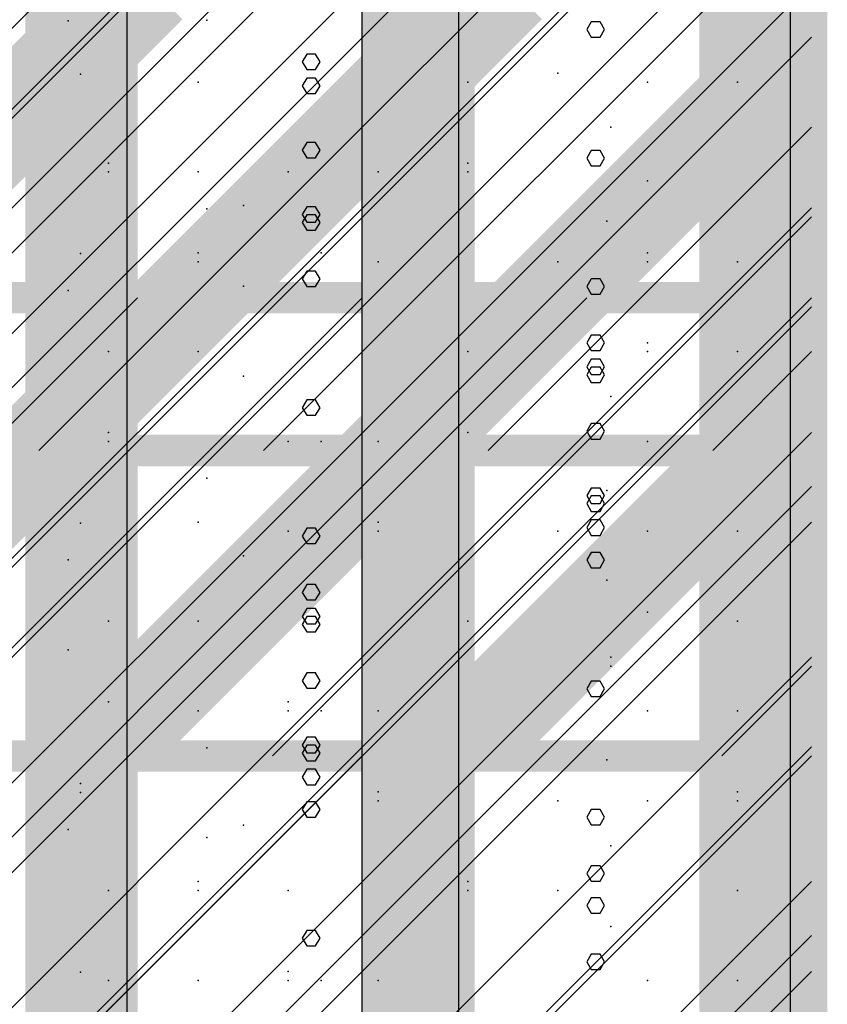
# Model space of a CAD drawing. Extents: x -2 to 113, y -136 to 16.
# Tile 180 of 256: x 51.6 to 54.25, y -76.45 to -73.23. Entities that reach past the tile are written whole.
import ezdxf

# ---------------------------------------------------------------- set-up
doc = ezdxf.new("R2010")
doc.units = 0
doc.header["$MEASUREMENT"] = 0
doc.linetypes.add('SOLID', pattern=[0])
doc.layers.get('0').update_dxf_attribs({"linetype": 'SOLID'})
for name, color, linetype in [('1', 7, 'SOLID'), ('10', 7, 'SOLID'), ('11', 7, 'SOLID'), ('12', 7, 'SOLID'), ('13', 7, 'SOLID'), ('14', 7, 'SOLID'), ('15', 7, 'SOLID'), ('16', 7, 'SOLID'), ('17', 7, 'SOLID'), ('18', 7, 'SOLID'), ('19', 7, 'SOLID'), ('2', 7, 'SOLID'), ('20', 7, 'SOLID'), ('21', 7, 'SOLID'), ('22', 7, 'SOLID'), ('23', 7, 'SOLID'), ('24', 7, 'SOLID'), ('25', 7, 'SOLID'), ('26', 7, 'SOLID'), ('27', 7, 'SOLID'), ('28', 7, 'SOLID'), ('29', 7, 'SOLID'), ('3', 7, 'SOLID'), ('30', 7, 'SOLID'), ('31', 7, 'SOLID'), ('32', 7, 'SOLID'), ('33', 7, 'SOLID'), ('34', 7, 'SOLID'), ('35', 7, 'SOLID'), ('36', 7, 'SOLID'), ('37', 7, 'SOLID'), ('38', 7, 'SOLID'), ('39', 7, 'SOLID'), ('4', 7, 'SOLID'), ('40', 7, 'SOLID'), ('41', 7, 'SOLID'), ('42', 7, 'SOLID'), ('43', 7, 'SOLID'), ('44', 7, 'SOLID'), ('45', 7, 'SOLID'), ('46', 7, 'SOLID'), ('47', 7, 'SOLID'), ('48', 7, 'SOLID'), ('49', 7, 'SOLID'), ('5', 7, 'SOLID'), ('50', 7, 'SOLID'), ('51', 7, 'SOLID'), ('52', 7, 'SOLID'), ('53', 7, 'SOLID'), ('54', 7, 'SOLID'), ('55', 7, 'SOLID'), ('56', 7, 'SOLID'), ('57', 7, 'SOLID'), ('58', 7, 'SOLID'), ('59', 7, 'SOLID'), ('6', 7, 'SOLID'), ('60', 7, 'SOLID'), ('61', 7, 'SOLID'), ('62', 7, 'SOLID'), ('63', 7, 'SOLID'), ('64', 7, 'SOLID'), ('65', 7, 'SOLID'), ('66', 7, 'SOLID'), ('67', 7, 'SOLID'), ('68', 7, 'SOLID'), ('7', 7, 'SOLID'), ('8', 7, 'SOLID'), ('9', 7, 'SOLID')]:
    doc.layers.add(name, color=color, linetype=linetype)

msp = doc.modelspace()

# ---------------------------------------------------------------- linework, layer by layer
at = {"color": 7, "linetype": 'SOLID', "const_width": 0.1029}
for points in [[(54.1942, -13.1385), (54.1942, -125.6385)], [(49.7825, -75.6385), (54.1942, -75.6385)]]:
    msp.add_lwpolyline(points, dxfattribs=at)
at = {"color": 7, "linetype": 'SOLID'}
msp.add_lwpolyline([(52.7237, -77.1385), (52.7237, -75.6385)], dxfattribs=at)
at = {"color": 7}
for p in [(53.537, -75.9326), (52.481, -76.0797), (51.8011, -76.3471), (53.9516, -76.3738)]:
    msp.add_point(p, dxfattribs=at)
for points in [[(51.6207, -75.6385), (51.9884, -75.6385), (51.6207, -40.6385), (51.9884, -40.6385)], [(52.7237, -75.6385), (53.0913, -75.6385), (52.7237, -40.6385), (53.0913, -40.6385)], [(53.8266, -75.6385), (54.1942, -75.6385), (53.8266, -40.6385), (54.1942, -40.6385)]]:
    msp.add_solid(points, dxfattribs=at)
at = {"layer": '1', "color": 7, "linetype": 'SOLID', "const_width": 0.1029}
for points in [[(54.1942, -13.1385), (54.1942, -125.6385)], [(49.7825, -75.6385), (54.1942, -75.6385)]]:
    msp.add_lwpolyline(points, dxfattribs=at)
at = {"layer": '1', "color": 7, "linetype": 'SOLID'}
for points in [[(51.9536, -75.6385), (51.9536, -70.6385)], [(53.0392, -75.6385), (53.0392, -70.6385)], [(54.1248, -75.6385), (54.1248, -70.6385)], [(52.5853, -73.4448), (52.5708, -73.4193), (52.5419, -73.4193), (52.5274, -73.4448), (52.5419, -73.4697), (52.5708, -73.4697), (52.5853, -73.4448)], [(53.5163, -74.3648), (53.5018, -74.3399), (53.4728, -74.3399), (53.4584, -74.3648), (53.4728, -74.3902), (53.5018, -74.3902), (53.5163, -74.3648)], [(52.5853, -75.1817), (52.5708, -75.1562), (52.5419, -75.1562), (52.5274, -75.1817), (52.5419, -75.2066), (52.5708, -75.2066), (52.5853, -75.1817)]]:
    msp.add_lwpolyline(points, dxfattribs=at)
at = {"layer": '10', "color": 7, "linetype": 'SOLID', "const_width": 0.1029}
for points in [[(54.1942, -13.1385), (54.1942, -125.6385)], [(49.7825, -75.6385), (54.1942, -75.6385)]]:
    msp.add_lwpolyline(points, dxfattribs=at)
at = {"layer": '10', "color": 7, "linetype": 'SOLID'}
for points in [[(49.7825, -78.5797), (52.7237, -75.6385)], [(49.7825, -80.0503), (54.1942, -75.6385)]]:
    msp.add_lwpolyline(points, dxfattribs=at)
at = {"layer": '10', "color": 7}
for p in [(53.537, -75.9326), (52.481, -76.0797), (51.8011, -76.3471), (53.9516, -76.3738)]:
    msp.add_point(p, dxfattribs=at)
for points in [[(50.9589, -73.9326), (52.1354, -73.2267), (50.9589, -73.9326), (51.9001, -72.9915)], [(52.1354, -73.9326), (53.3119, -73.2267), (52.1354, -73.9326), (53.0766, -72.9915)], [(53.3119, -73.9326), (54.1942, -73.5209), (53.3119, -73.9326), (54.1942, -73.0503)], [(50.9589, -73.9326), (51.1942, -74.1679), (50.9589, -73.9326), (52.1354, -73.2267)], [(52.1354, -73.9326), (52.3707, -74.1679), (52.1354, -73.9326), (53.3119, -73.2267)], [(53.3119, -73.9326), (53.5472, -74.1679), (53.3119, -73.9326), (54.1942, -73.5209)], [(52.1354, -73.9326), (52.1354, -74.1679), (52.1354, -73.9326), (51.9001, -74.1679)], [(52.1354, -73.9326), (52.1354, -74.1679), (52.1354, -73.9326), (52.3707, -74.1679)], [(53.3119, -73.9326), (53.3119, -74.1679), (53.3119, -73.9326), (53.0766, -74.1679)], [(53.3119, -73.9326), (53.3119, -74.1679), (53.3119, -73.9326), (53.5472, -74.1679)], [(50.9589, -75.1091), (52.1354, -74.4032), (50.9589, -75.1091), (51.9001, -74.1679)], [(52.1354, -74.4032), (52.1354, -74.1679), (52.1354, -74.4032), (51.9001, -74.1679)], [(52.1354, -75.1091), (53.3119, -74.4032), (52.1354, -75.1091), (53.0766, -74.1679)], [(52.1354, -74.1679), (52.3707, -74.1679), (52.1354, -74.1679), (52.1354, -74.4032)], [(53.3119, -74.4032), (53.3119, -74.1679), (53.3119, -74.4032), (53.0766, -74.1679)], [(53.3119, -74.1679), (53.5472, -74.1679), (53.3119, -74.1679), (53.3119, -74.4032)], [(53.3119, -75.1091), (54.1942, -74.6973), (53.3119, -75.1091), (54.1942, -74.2267)], [(50.9589, -75.1091), (51.1942, -75.3444), (50.9589, -75.1091), (52.1354, -74.4032)], [(52.1354, -75.1091), (52.3707, -75.3444), (52.1354, -75.1091), (53.3119, -74.4032)], [(53.3119, -75.1091), (53.5472, -75.3444), (53.3119, -75.1091), (54.1942, -74.6973)], [(52.1354, -75.1091), (52.1354, -75.3444), (52.1354, -75.1091), (51.9001, -75.3444)], [(52.1354, -75.1091), (52.1354, -75.3444), (52.1354, -75.1091), (52.3707, -75.3444)], [(53.3119, -75.1091), (53.3119, -75.3444), (53.3119, -75.1091), (53.0766, -75.3444)], [(53.3119, -75.1091), (53.3119, -75.3444), (53.3119, -75.1091), (53.5472, -75.3444)], [(51.9001, -75.3444), (51.606, -75.6385), (51.9001, -75.3444), (52.0766, -75.6385)], [(51.9001, -75.3444), (52.0766, -75.6385), (51.9001, -75.3444), (52.1354, -75.3444)], [(52.0766, -75.6385), (52.1354, -75.5797), (52.0766, -75.6385), (52.1354, -75.3444)], [(52.1354, -75.3444), (52.3707, -75.3444), (52.1354, -75.3444), (52.1354, -75.5797)], [(53.0766, -75.3444), (52.7825, -75.6385), (53.0766, -75.3444), (53.2531, -75.6385)], [(53.0766, -75.3444), (53.2531, -75.6385), (53.0766, -75.3444), (53.3119, -75.3444)], [(53.2531, -75.6385), (53.3119, -75.5797), (53.2531, -75.6385), (53.3119, -75.3444)], [(53.3119, -75.3444), (53.5472, -75.3444), (53.3119, -75.3444), (53.3119, -75.5797)], [(53.9589, -75.6385), (54.1942, -75.6385), (53.9589, -75.6385), (54.1942, -75.4032)]]:
    msp.add_solid(points, dxfattribs=at)
at = {"layer": '11', "color": 7, "linetype": 'SOLID', "const_width": 0.1029}
msp.add_lwpolyline([(54.1942, -13.1385), (54.1942, -125.6385)], dxfattribs=at)
at = {"layer": '12', "color": 7, "linetype": 'SOLID', "const_width": 0.1029}
for points in [[(54.1942, -13.1385), (54.1942, -125.6385)], [(49.7825, -74.1385), (54.1942, -74.1385)]]:
    msp.add_lwpolyline(points, dxfattribs=at)
at = {"layer": '12', "color": 7, "linetype": 'SOLID'}
for points in [[(51.9536, -125.6385), (51.9536, -74.1385)], [(53.0392, -125.6385), (53.0392, -74.1385)], [(54.1248, -125.6385), (54.1248, -74.1385)], [(53.5163, -74.3909), (53.5018, -74.366), (53.4728, -74.366), (53.4584, -74.3909), (53.4728, -74.4164), (53.5018, -74.4164), (53.5163, -74.3909)], [(52.5853, -75.2079), (52.5708, -75.1824), (52.5419, -75.1824), (52.5274, -75.2079), (52.5419, -75.2328), (52.5708, -75.2328), (52.5853, -75.2079)], [(53.5163, -76.1279), (53.5018, -76.103), (53.4728, -76.103), (53.4584, -76.1279), (53.4728, -76.1533), (53.5018, -76.1533), (53.5163, -76.1279)]]:
    msp.add_lwpolyline(points, dxfattribs=at)
at = {"layer": '12', "color": 7}
for p in [(52.2151, -73.2294), (53.3634, -73.4032), (51.8928, -73.6973), (52.5891, -73.9915), (53.6575, -73.9915)]:
    msp.add_point(p, dxfattribs=at)
at = {"layer": '13', "color": 7, "linetype": 'SOLID', "const_width": 0.1029}
msp.add_lwpolyline([(54.1942, -13.1385), (54.1942, -125.6385)], dxfattribs=at)
at = {"layer": '14', "color": 7, "linetype": 'SOLID', "const_width": 0.1029}
for points in [[(54.1942, -13.1385), (54.1942, -125.6385)], [(49.7825, -74.1385), (54.1942, -74.1385)]]:
    msp.add_lwpolyline(points, dxfattribs=at)
at = {"layer": '14', "color": 7, "linetype": 'SOLID'}
for points in [[(52.7237, -74.1385), (52.7237, -64.1385)], [(51.9536, -125.6385), (51.9536, -74.1385)], [(53.0392, -125.6385), (53.0392, -74.1385)], [(54.1248, -125.6385), (54.1248, -74.1385)], [(53.5163, -74.3909), (53.5018, -74.366), (53.4728, -74.366), (53.4584, -74.3909), (53.4728, -74.4164), (53.5018, -74.4164), (53.5163, -74.3909)], [(52.5853, -75.2079), (52.5708, -75.1824), (52.5419, -75.1824), (52.5274, -75.2079), (52.5419, -75.2328), (52.5708, -75.2328), (52.5853, -75.2079)], [(53.5163, -76.1279), (53.5018, -76.103), (53.4728, -76.103), (53.4584, -76.1279), (53.4728, -76.1533), (53.5018, -76.1533), (53.5163, -76.1279)]]:
    msp.add_lwpolyline(points, dxfattribs=at)
at = {"layer": '14', "color": 7}
for p in [(52.2151, -73.2294), (53.3634, -73.4032), (51.8928, -73.6973), (52.5891, -73.9915), (53.6575, -73.9915)]:
    msp.add_point(p, dxfattribs=at)
at = {"layer": '15', "color": 7, "linetype": 'SOLID', "const_width": 0.1029}
msp.add_lwpolyline([(54.1942, -13.1385), (54.1942, -125.6385)], dxfattribs=at)
at = {"layer": '16', "color": 7, "linetype": 'SOLID', "const_width": 0.1029}
msp.add_lwpolyline([(54.1942, -13.1385), (54.1942, -125.6385)], dxfattribs=at)
at = {"layer": '16', "color": 7, "linetype": 'SOLID'}
for points in [[(51.9536, -125.6385), (51.9536, -68.6385)], [(53.0392, -125.6385), (53.0392, -68.6385)], [(54.1248, -125.6385), (54.1248, -68.6385)], [(53.5163, -74.1017), (53.5018, -74.0768), (53.4728, -74.0768), (53.4584, -74.1017), (53.4728, -74.1272), (53.5018, -74.1272), (53.5163, -74.1017)], [(52.5853, -74.9186), (52.5708, -74.8931), (52.5419, -74.8931), (52.5274, -74.9186), (52.5419, -74.9435), (52.5708, -74.9435), (52.5853, -74.9186)], [(53.5163, -75.8386), (53.5018, -75.8137), (53.4728, -75.8137), (53.4584, -75.8386), (53.4728, -75.8641), (53.5018, -75.8641), (53.5163, -75.8386)]]:
    msp.add_lwpolyline(points, dxfattribs=at)
at = {"layer": '17', "color": 7, "linetype": 'SOLID', "const_width": 0.1029}
msp.add_lwpolyline([(54.1942, -13.1385), (54.1942, -125.6385)], dxfattribs=at)
at = {"layer": '18', "color": 7, "linetype": 'SOLID', "const_width": 0.1029}
msp.add_lwpolyline([(54.1942, -13.1385), (54.1942, -125.6385)], dxfattribs=at)
at = {"layer": '18', "color": 7, "linetype": 'SOLID'}
for points in [[(51.9536, -125.6385), (51.9536, -55.6385)], [(53.0392, -125.6385), (53.0392, -55.6385)], [(54.1248, -125.6385), (54.1248, -55.6385)], [(53.5163, -73.2601), (53.5018, -73.2352), (53.4728, -73.2352), (53.4584, -73.2601), (53.4728, -73.2856), (53.5018, -73.2856), (53.5163, -73.2601)], [(52.5853, -74.077), (52.5708, -74.0515), (52.5419, -74.0515), (52.5274, -74.077), (52.5419, -74.1019), (52.5708, -74.1019), (52.5853, -74.077)], [(53.5163, -74.997), (53.5018, -74.9721), (53.4728, -74.9721), (53.4584, -74.997), (53.4728, -75.0225), (53.5018, -75.0225), (53.5163, -74.997)], [(52.5853, -75.8139), (52.5708, -75.7885), (52.5419, -75.7885), (52.5274, -75.8139), (52.5419, -75.8388), (52.5708, -75.8388), (52.5853, -75.8139)]]:
    msp.add_lwpolyline(points, dxfattribs=at)
at = {"layer": '19', "color": 7, "linetype": 'SOLID', "const_width": 0.1029}
msp.add_lwpolyline([(54.1942, -13.1385), (54.1942, -125.6385)], dxfattribs=at)
at = {"layer": '2', "color": 7, "linetype": 'SOLID', "const_width": 0.1029}
msp.add_lwpolyline([(54.1942, -13.1385), (54.1942, -125.6385)], dxfattribs=at)
at = {"layer": '2', "color": 7, "linetype": 'SOLID'}
for points in [[(51.9536, -125.6385), (51.9536, -64.1385)], [(53.0392, -125.6385), (53.0392, -64.1385)], [(54.1248, -125.6385), (54.1248, -64.1385)], [(52.5853, -73.8924), (52.5708, -73.867), (52.5419, -73.867), (52.5274, -73.8924), (52.5419, -73.9173), (52.5708, -73.9173), (52.5853, -73.8924)], [(53.5163, -74.8124), (53.5018, -74.7875), (53.4728, -74.7875), (53.4584, -74.8124), (53.4728, -74.8379), (53.5018, -74.8379), (53.5163, -74.8124)], [(52.5853, -75.6294), (52.5708, -75.6039), (52.5419, -75.6039), (52.5274, -75.6294), (52.5419, -75.6543), (52.5708, -75.6543), (52.5853, -75.6294)]]:
    msp.add_lwpolyline(points, dxfattribs=at)
at = {"layer": '20', "color": 7, "linetype": 'SOLID', "const_width": 0.1029}
msp.add_lwpolyline([(54.1942, -13.1385), (54.1942, -125.6385)], dxfattribs=at)
at = {"layer": '20', "color": 7, "linetype": 'SOLID'}
msp.add_lwpolyline([(52.7237, -89.1385), (52.7237, -64.1385)], dxfattribs=at)
at = {"layer": '20', "color": 7}
for p in [(52.2151, -73.2294), (53.3634, -73.4032), (51.8928, -73.6973), (52.5891, -73.9915), (53.6575, -73.9915), (53.0692, -74.5797), (52.1869, -74.8738), (53.6575, -75.1679), (51.8928, -75.462), (52.7751, -75.7562), (53.537, -76.1973), (52.481, -76.3444)]:
    msp.add_point(p, dxfattribs=at)
at = {"layer": '21', "color": 7, "linetype": 'SOLID', "const_width": 0.1029}
msp.add_lwpolyline([(54.1942, -13.1385), (54.1942, -125.6385)], dxfattribs=at)
at = {"layer": '22', "color": 7, "linetype": 'SOLID', "const_width": 0.1029}
msp.add_lwpolyline([(54.1942, -13.1385), (54.1942, -125.6385)], dxfattribs=at)
at = {"layer": '22', "color": 7, "linetype": 'SOLID'}
for points in [[(51.9536, -125.6385), (51.9536, -45.6385)], [(53.0392, -125.6385), (53.0392, -45.6385)], [(54.1248, -125.6385), (54.1248, -45.6385)], [(53.5163, -73.6816), (53.5018, -73.6567), (53.4728, -73.6567), (53.4584, -73.6816), (53.4728, -73.7071), (53.5018, -73.7071), (53.5163, -73.6816)], [(52.5853, -74.4985), (52.5708, -74.473), (52.5419, -74.473), (52.5274, -74.4985), (52.5419, -74.5234), (52.5708, -74.5234), (52.5853, -74.4985)], [(53.5163, -75.4185), (53.5018, -75.3936), (53.4728, -75.3936), (53.4584, -75.4185), (53.4728, -75.444), (53.5018, -75.444), (53.5163, -75.4185)], [(52.5853, -76.2354), (52.5708, -76.21), (52.5419, -76.21), (52.5274, -76.2354), (52.5419, -76.2603), (52.5708, -76.2603), (52.5853, -76.2354)]]:
    msp.add_lwpolyline(points, dxfattribs=at)
at = {"layer": '23', "color": 7, "linetype": 'SOLID', "const_width": 0.1029}
msp.add_lwpolyline([(54.1942, -13.1385), (54.1942, -125.6385)], dxfattribs=at)
at = {"layer": '24', "color": 7, "linetype": 'SOLID', "const_width": 0.1029}
msp.add_lwpolyline([(54.1942, -13.1385), (54.1942, -125.6385)], dxfattribs=at)
at = {"layer": '24', "color": 7, "linetype": 'SOLID'}
for points in [[(51.9536, -125.6385), (51.9536, -60.6385)], [(53.0392, -125.6385), (53.0392, -60.6385)], [(54.1248, -125.6385), (54.1248, -60.6385)], [(52.5853, -73.8663), (52.5708, -73.8408), (52.5419, -73.8408), (52.5274, -73.8663), (52.5419, -73.8912), (52.5708, -73.8912), (52.5853, -73.8663)], [(53.5163, -74.7863), (53.5018, -74.7614), (53.4728, -74.7614), (53.4584, -74.7863), (53.4728, -74.8117), (53.5018, -74.8117), (53.5163, -74.7863)], [(52.5853, -75.6032), (52.5708, -75.5777), (52.5419, -75.5777), (52.5274, -75.6032), (52.5419, -75.6281), (52.5708, -75.6281), (52.5853, -75.6032)]]:
    msp.add_lwpolyline(points, dxfattribs=at)
at = {"layer": '25', "color": 7, "linetype": 'SOLID', "const_width": 0.1029}
msp.add_lwpolyline([(54.1942, -13.1385), (54.1942, -125.6385)], dxfattribs=at)
at = {"layer": '26', "color": 7, "linetype": 'SOLID', "const_width": 0.1029}
msp.add_lwpolyline([(54.1942, -13.1385), (54.1942, -125.6385)], dxfattribs=at)
at = {"layer": '26', "color": 7, "linetype": 'SOLID'}
for points in [[(51.9536, -86.6385), (51.9536, -65.6385)], [(53.0392, -86.6385), (53.0392, -65.6385)], [(54.1248, -86.6385), (54.1248, -65.6385)], [(52.5853, -73.6555), (52.5708, -73.6301), (52.5419, -73.6301), (52.5274, -73.6555), (52.5419, -73.6804), (52.5708, -73.6804), (52.5853, -73.6555)], [(53.5163, -74.5755), (53.5018, -74.5506), (53.4728, -74.5506), (53.4584, -74.5755), (53.4728, -74.601), (53.5018, -74.601), (53.5163, -74.5755)], [(52.5853, -75.3924), (52.5708, -75.367), (52.5419, -75.367), (52.5274, -75.3924), (52.5419, -75.4173), (52.5708, -75.4173), (52.5853, -75.3924)], [(53.5163, -76.3124), (53.5018, -76.2875), (53.4728, -76.2875), (53.4584, -76.3124), (53.4728, -76.3379), (53.5018, -76.3379), (53.5163, -76.3124)]]:
    msp.add_lwpolyline(points, dxfattribs=at)
at = {"layer": '27', "color": 7, "linetype": 'SOLID', "const_width": 0.1029}
msp.add_lwpolyline([(54.1942, -13.1385), (54.1942, -125.6385)], dxfattribs=at)
at = {"layer": '27', "color": 7, "linetype": 'SOLID'}
msp.add_lwpolyline([(52.7237, -125.6385), (52.7237, -55.6385)], dxfattribs=at)
at = {"layer": '27', "color": 7}
for p in [(53.537, -73.5797), (52.481, -73.7267), (51.8011, -73.9941), (53.9516, -74.0209), (52.1869, -74.315), (53.0692, -74.315), (53.6575, -74.9032), (52.3354, -74.9834), (52.481, -75.4915), (53.5236, -75.6519), (51.761, -75.8792), (53.9516, -76.0797), (52.7751, -76.3738)]:
    msp.add_point(p, dxfattribs=at)
at = {"layer": '28', "color": 7, "linetype": 'SOLID', "const_width": 0.1029}
msp.add_lwpolyline([(54.1942, -13.1385), (54.1942, -125.6385)], dxfattribs=at)
at = {"layer": '29', "color": 7, "linetype": 'SOLID', "const_width": 0.1029}
msp.add_lwpolyline([(54.1942, -13.1385), (54.1942, -125.6385)], dxfattribs=at)
at = {"layer": '29', "color": 7, "linetype": 'SOLID'}
for points in [[(51.9536, -95.6385), (51.9536, -60.1385)], [(53.0392, -95.6385), (53.0392, -60.1385)], [(54.1248, -95.6385), (54.1248, -60.1385)], [(52.5853, -73.3663), (52.5708, -73.3408), (52.5419, -73.3408), (52.5274, -73.3663), (52.5419, -73.3912), (52.5708, -73.3912), (52.5853, -73.3663)], [(53.5163, -74.2863), (53.5018, -74.2614), (53.4728, -74.2614), (53.4584, -74.2863), (53.4728, -74.3117), (53.5018, -74.3117), (53.5163, -74.2863)], [(52.5853, -75.1032), (52.5708, -75.0777), (52.5419, -75.0777), (52.5274, -75.1032), (52.5419, -75.1281), (52.5708, -75.1281), (52.5853, -75.1032)], [(53.5163, -76.0232), (53.5018, -75.9983), (53.4728, -75.9983), (53.4584, -76.0232), (53.4728, -76.0487), (53.5018, -76.0487), (53.5163, -76.0232)]]:
    msp.add_lwpolyline(points, dxfattribs=at)
at = {"layer": '3', "color": 7, "linetype": 'SOLID', "const_width": 0.1029}
msp.add_lwpolyline([(54.1942, -13.1385), (54.1942, -125.6385)], dxfattribs=at)
at = {"layer": '30', "color": 7, "linetype": 'SOLID', "const_width": 0.1029}
msp.add_lwpolyline([(54.1942, -13.1385), (54.1942, -125.6385)], dxfattribs=at)
at = {"layer": '30', "color": 7, "linetype": 'SOLID'}
for points in [[(51.9536, -85.6385), (51.9536, -55.6385)], [(53.0392, -85.6385), (53.0392, -55.6385)], [(54.1248, -85.6385), (54.1248, -55.6385)], [(49.7825, -76.2267), (54.1942, -71.815)], [(53.5163, -73.2601), (53.5018, -73.2352), (53.4728, -73.2352), (53.4584, -73.2601), (53.4728, -73.2856), (53.5018, -73.2856), (53.5163, -73.2601)], [(49.7825, -77.6973), (54.1942, -73.2856)], [(52.5853, -74.077), (52.5708, -74.0515), (52.5419, -74.0515), (52.5274, -74.077), (52.5419, -74.1019), (52.5708, -74.1019), (52.5853, -74.077)], [(49.7825, -79.1679), (54.1942, -74.7562)], [(53.5163, -74.997), (53.5018, -74.9721), (53.4728, -74.9721), (53.4584, -74.997), (53.4728, -75.0225), (53.5018, -75.0225), (53.5163, -74.997)], [(52.5853, -75.8139), (52.5708, -75.7885), (52.5419, -75.7885), (52.5274, -75.8139), (52.5419, -75.8388), (52.5708, -75.8388), (52.5853, -75.8139)], [(49.7825, -80.6385), (54.1942, -76.2267)]]:
    msp.add_lwpolyline(points, dxfattribs=at)
at = {"layer": '30', "color": 7}
for p in [(53.537, -73.5797), (52.481, -73.7267), (51.8011, -73.9941), (53.9516, -74.0209), (52.1869, -74.315), (53.0692, -74.315), (53.6575, -74.9032), (52.3354, -74.9834), (52.481, -75.4915), (53.5236, -75.6519), (51.761, -75.8792), (53.9516, -76.0797), (52.7751, -76.3738)]:
    msp.add_point(p, dxfattribs=at)
at = {"layer": '31', "color": 7, "linetype": 'SOLID', "const_width": 0.1029}
msp.add_lwpolyline([(54.1942, -13.1385), (54.1942, -125.6385)], dxfattribs=at)
at = {"layer": '31', "color": 7, "linetype": 'SOLID'}
for points in [[(49.7825, -75.6385), (54.1942, -71.2267)], [(49.7825, -77.1091), (54.1942, -72.6973)], [(49.7825, -78.5797), (54.1942, -74.1679)], [(49.7825, -80.0503), (54.1942, -75.6385)]]:
    msp.add_lwpolyline(points, dxfattribs=at)
at = {"layer": '31', "color": 7}
for p in [(51.8011, -73.4059), (53.9516, -73.4326), (52.1869, -73.7267), (53.0692, -73.7267), (53.6575, -74.315), (52.3354, -74.3952), (52.481, -74.9032), (53.5236, -75.0636), (51.761, -75.2909), (53.9516, -75.4915), (52.7751, -75.7856), (52.2151, -75.9059), (53.3634, -76.0797), (51.8928, -76.3738)]:
    msp.add_point(p, dxfattribs=at)
at = {"layer": '32', "color": 7, "linetype": 'SOLID', "const_width": 0.1029}
msp.add_lwpolyline([(54.1942, -13.1385), (54.1942, -125.6385)], dxfattribs=at)
at = {"layer": '32', "color": 7, "linetype": 'SOLID'}
for points in [[(49.7825, -75.6385), (54.1942, -71.2267)], [(49.7825, -77.1091), (54.1942, -72.6973)], [(49.7825, -78.5797), (54.1942, -74.1679)], [(49.7825, -80.0503), (54.1942, -75.6385)]]:
    msp.add_lwpolyline(points, dxfattribs=at)
at = {"layer": '32', "color": 7}
for p in [(51.8011, -73.4059), (53.9516, -73.4326), (52.1869, -73.7267), (53.0692, -73.7267), (53.6575, -74.315), (52.3354, -74.3952), (52.481, -74.9032), (53.5236, -75.0636), (51.761, -75.2909), (53.9516, -75.4915), (52.7751, -75.7856), (52.2151, -75.9059), (53.3634, -76.0797), (51.8928, -76.3738)]:
    msp.add_point(p, dxfattribs=at)
at = {"layer": '33', "color": 7, "linetype": 'SOLID', "const_width": 0.1029}
msp.add_lwpolyline([(54.1942, -13.1385), (54.1942, -125.6385)], dxfattribs=at)
at = {"layer": '33', "color": 7, "linetype": 'SOLID'}
for points in [[(49.7825, -75.6385), (54.1942, -71.2267)], [(49.7825, -77.1091), (54.1942, -72.6973)], [(49.7825, -78.5797), (54.1942, -74.1679)], [(49.7825, -80.0503), (54.1942, -75.6385)]]:
    msp.add_lwpolyline(points, dxfattribs=at)
at = {"layer": '33', "color": 7}
for p in [(51.8011, -73.4059), (53.9516, -73.4326), (52.1869, -73.7267), (53.0692, -73.7267), (53.6575, -74.315), (52.3354, -74.3952), (52.481, -74.9032), (53.5236, -75.0636), (51.761, -75.2909), (53.9516, -75.4915), (52.7751, -75.7856), (52.2151, -75.9059), (53.3634, -76.0797), (51.8928, -76.3738)]:
    msp.add_point(p, dxfattribs=at)
at = {"layer": '34', "color": 7, "linetype": 'SOLID', "const_width": 0.1029}
msp.add_lwpolyline([(54.1942, -13.1385), (54.1942, -125.6385)], dxfattribs=at)
at = {"layer": '34', "color": 7, "linetype": 'SOLID'}
for points in [[(49.7825, -75.6385), (54.1942, -71.2267)], [(49.7825, -77.1091), (54.1942, -72.6973)], [(49.7825, -78.5797), (54.1942, -74.1679)], [(49.7825, -80.0503), (54.1942, -75.6385)]]:
    msp.add_lwpolyline(points, dxfattribs=at)
at = {"layer": '34', "color": 7}
for p in [(51.8011, -73.4059), (53.9516, -73.4326), (52.1869, -73.7267), (53.0692, -73.7267), (53.6575, -74.315), (52.3354, -74.3952), (52.481, -74.9032), (53.5236, -75.0636), (51.761, -75.2909), (53.9516, -75.4915), (52.7751, -75.7856), (52.2151, -75.9059), (53.3634, -76.0797), (51.8928, -76.3738)]:
    msp.add_point(p, dxfattribs=at)
at = {"layer": '35', "color": 7, "linetype": 'SOLID', "const_width": 0.1029}
msp.add_lwpolyline([(54.1942, -13.1385), (54.1942, -125.6385)], dxfattribs=at)
at = {"layer": '35', "color": 7, "linetype": 'SOLID'}
for points in [[(49.7825, -75.6385), (54.1942, -71.2267)], [(49.7825, -77.1091), (54.1942, -72.6973)], [(49.7825, -78.5797), (54.1942, -74.1679)], [(49.7825, -80.0503), (54.1942, -75.6385)]]:
    msp.add_lwpolyline(points, dxfattribs=at)
at = {"layer": '35', "color": 7}
for p in [(51.8011, -73.4059), (53.9516, -73.4326), (52.1869, -73.7267), (53.0692, -73.7267), (53.6575, -74.315), (52.3354, -74.3952), (52.481, -74.9032), (53.5236, -75.0636), (51.761, -75.2909), (53.9516, -75.4915), (52.7751, -75.7856), (52.2151, -75.9059), (53.3634, -76.0797), (51.8928, -76.3738)]:
    msp.add_point(p, dxfattribs=at)
at = {"layer": '36', "color": 7, "linetype": 'SOLID', "const_width": 0.1029}
msp.add_lwpolyline([(54.1942, -13.1385), (54.1942, -125.6385)], dxfattribs=at)
at = {"layer": '36', "color": 7, "linetype": 'SOLID'}
for points in [[(49.7825, -75.6385), (54.1942, -71.2267)], [(49.7825, -77.1091), (54.1942, -72.6973)], [(49.7825, -78.5797), (54.1942, -74.1679)], [(49.7825, -80.0503), (54.1942, -75.6385)]]:
    msp.add_lwpolyline(points, dxfattribs=at)
at = {"layer": '36', "color": 7}
for p in [(51.8011, -73.4059), (53.9516, -73.4326), (52.1869, -73.7267), (53.0692, -73.7267), (53.6575, -74.315), (52.3354, -74.3952), (52.481, -74.9032), (53.5236, -75.0636), (51.761, -75.2909), (53.9516, -75.4915), (52.7751, -75.7856), (52.2151, -75.9059), (53.3634, -76.0797), (51.8928, -76.3738)]:
    msp.add_point(p, dxfattribs=at)
at = {"layer": '37', "color": 7, "linetype": 'SOLID', "const_width": 0.1029}
msp.add_lwpolyline([(54.1942, -13.1385), (54.1942, -125.6385)], dxfattribs=at)
at = {"layer": '37', "color": 7, "linetype": 'SOLID'}
for points in [[(49.7825, -75.6385), (54.1942, -71.2267)], [(49.7825, -77.1091), (54.1942, -72.6973)], [(49.7825, -78.5797), (54.1942, -74.1679)], [(49.7825, -80.0503), (54.1942, -75.6385)]]:
    msp.add_lwpolyline(points, dxfattribs=at)
at = {"layer": '37', "color": 7}
for p in [(51.8011, -73.4059), (53.9516, -73.4326), (52.1869, -73.7267), (53.0692, -73.7267), (53.6575, -74.315), (52.3354, -74.3952), (52.481, -74.9032), (53.5236, -75.0636), (51.761, -75.2909), (53.9516, -75.4915), (52.7751, -75.7856), (52.2151, -75.9059), (53.3634, -76.0797), (51.8928, -76.3738)]:
    msp.add_point(p, dxfattribs=at)
at = {"layer": '38', "color": 7, "linetype": 'SOLID', "const_width": 0.1029}
msp.add_lwpolyline([(54.1942, -13.1385), (54.1942, -125.6385)], dxfattribs=at)
at = {"layer": '39', "color": 7, "linetype": 'SOLID', "const_width": 0.1029}
msp.add_lwpolyline([(54.1942, -13.1385), (54.1942, -125.6385)], dxfattribs=at)
at = {"layer": '39', "color": 7, "linetype": 'SOLID'}
msp.add_lwpolyline([(52.7237, -125.6385), (52.7237, -50.6385)], dxfattribs=at)
at = {"layer": '39', "color": 7}
for p in [(53.6575, -73.4326), (51.8928, -73.7267), (52.7751, -74.0209), (53.537, -74.462), (52.481, -74.6091), (51.8011, -74.8765), (53.9516, -74.9032), (52.1869, -75.1973), (53.0692, -75.1973), (53.6575, -75.7856), (52.3354, -75.8658), (52.481, -76.3738)]:
    msp.add_point(p, dxfattribs=at)
at = {"layer": '4', "color": 7, "linetype": 'SOLID', "const_width": 0.1029}
msp.add_lwpolyline([(54.1942, -13.1385), (54.1942, -125.6385)], dxfattribs=at)
at = {"layer": '4', "color": 7, "linetype": 'SOLID'}
msp.add_lwpolyline([(52.7237, -79.1385), (52.7237, -65.6385)], dxfattribs=at)
at = {"layer": '4', "color": 7}
for p in [(52.481, -73.7267), (53.5236, -73.8872), (51.761, -74.1144), (53.9516, -74.315), (52.7751, -74.6091), (52.2151, -74.7294), (53.3634, -74.9032), (51.8928, -75.1973), (52.5891, -75.4915), (53.6575, -75.4915), (53.0692, -76.0797), (52.1869, -76.3738)]:
    msp.add_point(p, dxfattribs=at)
at = {"layer": '40', "color": 7, "linetype": 'SOLID', "const_width": 0.1029}
msp.add_lwpolyline([(54.1942, -13.1385), (54.1942, -125.6385)], dxfattribs=at)
at = {"layer": '41', "color": 7, "linetype": 'SOLID', "const_width": 0.1029}
msp.add_lwpolyline([(54.1942, -13.1385), (54.1942, -125.6385)], dxfattribs=at)
at = {"layer": '41', "color": 7, "linetype": 'SOLID'}
msp.add_lwpolyline([(52.7237, -125.6385), (52.7237, -45.6385)], dxfattribs=at)
at = {"layer": '41', "color": 7}
for p in [(53.0692, -73.7267), (52.1869, -74.0209), (53.6575, -74.315), (51.8928, -74.6091), (52.7751, -74.9032), (53.537, -75.3444), (52.481, -75.4915), (51.8011, -75.7588), (53.9516, -75.7856), (52.1869, -76.0797), (53.0692, -76.0797)]:
    msp.add_point(p, dxfattribs=at)
at = {"layer": '42', "color": 7, "linetype": 'SOLID', "const_width": 0.1029}
msp.add_lwpolyline([(54.1942, -13.1385), (54.1942, -125.6385)], dxfattribs=at)
at = {"layer": '43', "color": 7, "linetype": 'SOLID', "const_width": 0.1029}
msp.add_lwpolyline([(54.1942, -13.1385), (54.1942, -125.6385)], dxfattribs=at)
at = {"layer": '43', "color": 7, "linetype": 'SOLID'}
for points in [[(51.9536, -125.6385), (51.9536, -60.6385)], [(53.0392, -125.6385), (53.0392, -60.6385)], [(54.1248, -125.6385), (54.1248, -60.6385)], [(52.5853, -73.8663), (52.5708, -73.8408), (52.5419, -73.8408), (52.5274, -73.8663), (52.5419, -73.8912), (52.5708, -73.8912), (52.5853, -73.8663)], [(53.5163, -74.7863), (53.5018, -74.7614), (53.4728, -74.7614), (53.4584, -74.7863), (53.4728, -74.8117), (53.5018, -74.8117), (53.5163, -74.7863)], [(52.5853, -75.6032), (52.5708, -75.5777), (52.5419, -75.5777), (52.5274, -75.6032), (52.5419, -75.6281), (52.5708, -75.6281), (52.5853, -75.6032)]]:
    msp.add_lwpolyline(points, dxfattribs=at)
at = {"layer": '44', "color": 7, "linetype": 'SOLID', "const_width": 0.1029}
msp.add_lwpolyline([(54.1942, -13.1385), (54.1942, -125.6385)], dxfattribs=at)
at = {"layer": '45', "color": 7, "linetype": 'SOLID', "const_width": 0.1029}
for points in [[(54.1942, -13.1385), (54.1942, -125.6385)], [(49.7825, -75.6385), (54.1942, -75.6385)]]:
    msp.add_lwpolyline(points, dxfattribs=at)
at = {"layer": '45', "color": 7, "linetype": 'SOLID'}
for points in [[(51.9536, -75.6385), (51.9536, -65.6385)], [(53.0392, -75.6385), (53.0392, -65.6385)], [(54.1248, -75.6385), (54.1248, -65.6385)], [(52.5853, -73.6555), (52.5708, -73.6301), (52.5419, -73.6301), (52.5274, -73.6555), (52.5419, -73.6804), (52.5708, -73.6804), (52.5853, -73.6555)], [(53.5163, -74.5755), (53.5018, -74.5506), (53.4728, -74.5506), (53.4584, -74.5755), (53.4728, -74.601), (53.5018, -74.601), (53.5163, -74.5755)], [(52.5853, -75.3924), (52.5708, -75.367), (52.5419, -75.367), (52.5274, -75.3924), (52.5419, -75.4173), (52.5708, -75.4173), (52.5853, -75.3924)]]:
    msp.add_lwpolyline(points, dxfattribs=at)
at = {"layer": '46', "color": 7, "linetype": 'SOLID', "const_width": 0.1029}
for points in [[(54.1942, -13.1385), (54.1942, -125.6385)], [(49.7825, -75.6385), (54.1942, -75.6385)]]:
    msp.add_lwpolyline(points, dxfattribs=at)
at = {"layer": '46', "color": 7, "linetype": 'SOLID'}
for points in [[(51.9536, -75.6385), (51.9536, -65.6385)], [(53.0392, -75.6385), (53.0392, -65.6385)], [(54.1248, -75.6385), (54.1248, -65.6385)], [(52.5853, -73.6555), (52.5708, -73.6301), (52.5419, -73.6301), (52.5274, -73.6555), (52.5419, -73.6804), (52.5708, -73.6804), (52.5853, -73.6555)], [(53.5163, -74.5755), (53.5018, -74.5506), (53.4728, -74.5506), (53.4584, -74.5755), (53.4728, -74.601), (53.5018, -74.601), (53.5163, -74.5755)], [(52.5853, -75.3924), (52.5708, -75.367), (52.5419, -75.367), (52.5274, -75.3924), (52.5419, -75.4173), (52.5708, -75.4173), (52.5853, -75.3924)]]:
    msp.add_lwpolyline(points, dxfattribs=at)
at = {"layer": '47', "color": 7, "linetype": 'SOLID', "const_width": 0.1029}
for points in [[(54.1942, -13.1385), (54.1942, -125.6385)], [(49.7825, -75.6385), (54.1942, -75.6385)]]:
    msp.add_lwpolyline(points, dxfattribs=at)
at = {"layer": '47', "color": 7, "linetype": 'SOLID'}
for points in [[(51.9536, -75.6385), (51.9536, -65.6385)], [(53.0392, -75.6385), (53.0392, -65.6385)], [(54.1248, -75.6385), (54.1248, -65.6385)], [(52.5853, -73.6555), (52.5708, -73.6301), (52.5419, -73.6301), (52.5274, -73.6555), (52.5419, -73.6804), (52.5708, -73.6804), (52.5853, -73.6555)], [(53.5163, -74.5755), (53.5018, -74.5506), (53.4728, -74.5506), (53.4584, -74.5755), (53.4728, -74.601), (53.5018, -74.601), (53.5163, -74.5755)], [(52.5853, -75.3924), (52.5708, -75.367), (52.5419, -75.367), (52.5274, -75.3924), (52.5419, -75.4173), (52.5708, -75.4173), (52.5853, -75.3924)]]:
    msp.add_lwpolyline(points, dxfattribs=at)
at = {"layer": '48', "color": 7, "linetype": 'SOLID', "const_width": 0.1029}
for points in [[(54.1942, -13.1385), (54.1942, -125.6385)], [(49.7825, -75.6385), (54.1942, -75.6385)]]:
    msp.add_lwpolyline(points, dxfattribs=at)
at = {"layer": '48', "color": 7, "linetype": 'SOLID'}
for points in [[(51.9536, -75.6385), (51.9536, -70.6385)], [(53.0392, -75.6385), (53.0392, -70.6385)], [(54.1248, -75.6385), (54.1248, -70.6385)], [(52.5853, -73.4448), (52.5708, -73.4193), (52.5419, -73.4193), (52.5274, -73.4448), (52.5419, -73.4697), (52.5708, -73.4697), (52.5853, -73.4448)], [(53.5163, -74.3648), (53.5018, -74.3399), (53.4728, -74.3399), (53.4584, -74.3648), (53.4728, -74.3902), (53.5018, -74.3902), (53.5163, -74.3648)], [(52.5853, -75.1817), (52.5708, -75.1562), (52.5419, -75.1562), (52.5274, -75.1817), (52.5419, -75.2066), (52.5708, -75.2066), (52.5853, -75.1817)]]:
    msp.add_lwpolyline(points, dxfattribs=at)
at = {"layer": '49', "color": 7, "linetype": 'SOLID', "const_width": 0.1029}
for points in [[(54.1942, -13.1385), (54.1942, -125.6385)], [(49.7825, -74.1385), (54.1942, -74.1385)], [(49.7825, -75.6385), (54.1942, -75.6385)]]:
    msp.add_lwpolyline(points, dxfattribs=at)
at = {"layer": '49', "color": 7, "linetype": 'SOLID'}
for points in [[(52.7237, -74.1385), (52.7237, -72.1385)], [(51.9536, -75.6385), (51.9536, -74.1385)], [(53.0392, -75.6385), (53.0392, -74.1385)], [(54.1248, -75.6385), (54.1248, -74.1385)], [(53.5163, -74.3909), (53.5018, -74.366), (53.4728, -74.366), (53.4584, -74.3909), (53.4728, -74.4164), (53.5018, -74.4164), (53.5163, -74.3909)], [(52.5853, -75.2079), (52.5708, -75.1824), (52.5419, -75.1824), (52.5274, -75.2079), (52.5419, -75.2328), (52.5708, -75.2328), (52.5853, -75.2079)]]:
    msp.add_lwpolyline(points, dxfattribs=at)
at = {"layer": '49', "color": 7}
for p in [(53.6575, -73.7562), (52.3354, -73.8364)]:
    msp.add_point(p, dxfattribs=at)
at = {"layer": '5', "color": 7, "linetype": 'SOLID', "const_width": 0.1029}
msp.add_lwpolyline([(54.1942, -13.1385), (54.1942, -125.6385)], dxfattribs=at)
at = {"layer": '50', "color": 7, "linetype": 'SOLID', "const_width": 0.1029}
for points in [[(54.1942, -13.1385), (54.1942, -125.6385)], [(49.7825, -74.1385), (54.1942, -74.1385)]]:
    msp.add_lwpolyline(points, dxfattribs=at)
at = {"layer": '50', "color": 7, "linetype": 'SOLID'}
for points in [[(52.7237, -74.1385), (52.7237, -69.1385)], [(49.7825, -76.3444), (51.9884, -74.1385)], [(49.7825, -77.0797), (52.7237, -74.1385)], [(49.7825, -77.815), (53.4589, -74.1385)], [(49.7825, -78.5503), (54.1942, -74.1385)], [(52.7237, -125.6385), (52.7237, -74.1385)], [(49.7825, -79.2856), (54.1942, -74.8738)], [(49.7825, -80.0209), (54.1942, -75.6091)], [(49.7825, -80.7562), (54.1942, -76.3444)]]:
    msp.add_lwpolyline(points, dxfattribs=at)
at = {"layer": '50', "color": 7}
for p in [(53.0692, -73.6973), (52.1869, -73.9915)]:
    msp.add_point(p, dxfattribs=at)
at = {"layer": '51', "color": 7, "linetype": 'SOLID', "const_width": 0.1029}
msp.add_lwpolyline([(54.1942, -13.1385), (54.1942, -125.6385)], dxfattribs=at)
at = {"layer": '52', "color": 7, "linetype": 'SOLID', "const_width": 0.1029}
msp.add_lwpolyline([(54.1942, -13.1385), (54.1942, -125.6385)], dxfattribs=at)
at = {"layer": '52', "color": 7, "linetype": 'SOLID'}
msp.add_lwpolyline([(52.7237, -80.6385), (52.7237, -70.6385)], dxfattribs=at)
at = {"layer": '52', "color": 7}
for p in [(51.761, -73.2321), (53.9516, -73.4326), (52.7751, -73.7267), (52.2151, -73.8471), (53.3634, -74.0209), (51.8928, -74.315), (52.5891, -74.6091), (53.6575, -74.6091), (53.0692, -75.1973), (52.1869, -75.4915), (53.6575, -75.7856), (51.8928, -76.0797), (52.7751, -76.3738)]:
    msp.add_point(p, dxfattribs=at)
at = {"layer": '53', "color": 7, "linetype": 'SOLID', "const_width": 0.1029}
msp.add_lwpolyline([(54.1942, -13.1385), (54.1942, -125.6385)], dxfattribs=at)
at = {"layer": '54', "color": 7, "linetype": 'SOLID', "const_width": 0.1029}
for points in [[(54.1942, -13.1385), (54.1942, -125.6385)], [(49.7825, -74.6385), (54.1942, -74.6385)]]:
    msp.add_lwpolyline(points, dxfattribs=at)
at = {"layer": '54', "color": 7, "linetype": 'SOLID'}
for points in [[(52.7237, -74.6385), (52.7237, -33.1385)], [(50.1942, -74.6385), (54.1942, -70.6385)], [(50.9295, -74.6385), (54.1942, -71.3738)], [(51.6648, -74.6385), (54.1942, -72.1091)], [(52.4001, -74.6385), (54.1942, -72.8444)], [(53.1354, -74.6385), (54.1942, -73.5797)], [(53.8707, -74.6385), (54.1942, -74.315)], [(51.9536, -125.6385), (51.9536, -74.6385)], [(53.0392, -125.6385), (53.0392, -74.6385)], [(54.1248, -125.6385), (54.1248, -74.6385)], [(53.5163, -74.8909), (53.5018, -74.866), (53.4728, -74.866), (53.4584, -74.8909), (53.4728, -74.9164), (53.5018, -74.9164), (53.5163, -74.8909)], [(52.5853, -75.7079), (52.5708, -75.6824), (52.5419, -75.6824), (52.5274, -75.7079), (52.5419, -75.7328), (52.5708, -75.7328), (52.5853, -75.7079)]]:
    msp.add_lwpolyline(points, dxfattribs=at)
at = {"layer": '55', "color": 7, "linetype": 'SOLID', "const_width": 0.1029}
msp.add_lwpolyline([(54.1942, -13.1385), (54.1942, -125.6385)], dxfattribs=at)
at = {"layer": '56', "color": 7, "linetype": 'SOLID', "const_width": 0.1029}
for points in [[(54.1942, -13.1385), (54.1942, -125.6385)], [(49.7825, -75.6385), (54.1942, -75.6385)]]:
    msp.add_lwpolyline(points, dxfattribs=at)
at = {"layer": '56', "color": 7, "linetype": 'SOLID'}
for points in [[(51.9536, -75.6385), (51.9536, -70.6385)], [(53.0392, -75.6385), (53.0392, -70.6385)], [(54.1248, -75.6385), (54.1248, -70.6385)], [(52.5853, -73.4448), (52.5708, -73.4193), (52.5419, -73.4193), (52.5274, -73.4448), (52.5419, -73.4697), (52.5708, -73.4697), (52.5853, -73.4448)], [(53.5163, -74.3648), (53.5018, -74.3399), (53.4728, -74.3399), (53.4584, -74.3648), (53.4728, -74.3902), (53.5018, -74.3902), (53.5163, -74.3648)], [(52.5853, -75.1817), (52.5708, -75.1562), (52.5419, -75.1562), (52.5274, -75.1817), (52.5419, -75.2066), (52.5708, -75.2066), (52.5853, -75.1817)]]:
    msp.add_lwpolyline(points, dxfattribs=at)
at = {"layer": '57', "color": 7, "linetype": 'SOLID', "const_width": 0.1029}
msp.add_lwpolyline([(54.1942, -13.1385), (54.1942, -125.6385)], dxfattribs=at)
at = {"layer": '57', "color": 7, "linetype": 'SOLID'}
msp.add_lwpolyline([(52.7237, -80.6385), (52.7237, -70.6385)], dxfattribs=at)
at = {"layer": '57', "color": 7}
for p in [(51.761, -73.2321), (53.9516, -73.4326), (52.7751, -73.7267), (52.2151, -73.8471), (53.3634, -74.0209), (51.8928, -74.315), (52.5891, -74.6091), (53.6575, -74.6091), (53.0692, -75.1973), (52.1869, -75.4915), (53.6575, -75.7856), (51.8928, -76.0797), (52.7751, -76.3738)]:
    msp.add_point(p, dxfattribs=at)
at = {"layer": '58', "color": 7, "linetype": 'SOLID', "const_width": 0.1029}
msp.add_lwpolyline([(54.1942, -13.1385), (54.1942, -125.6385)], dxfattribs=at)
at = {"layer": '59', "color": 7, "linetype": 'SOLID', "const_width": 0.1029}
msp.add_lwpolyline([(54.1942, -13.1385), (54.1942, -125.6385)], dxfattribs=at)
at = {"layer": '59', "color": 7, "linetype": 'SOLID'}
msp.add_lwpolyline([(52.7237, -85.6385), (52.7237, -70.6385)], dxfattribs=at)
at = {"layer": '59', "color": 7}
for p in [(51.761, -73.2321), (53.9516, -73.4326), (52.7751, -73.7267), (52.2151, -73.8471), (53.3634, -74.0209), (51.8928, -74.315), (52.5891, -74.6091), (53.6575, -74.6091), (53.0692, -75.1973), (52.1869, -75.4915), (53.6575, -75.7856), (51.8928, -76.0797), (52.7751, -76.3738)]:
    msp.add_point(p, dxfattribs=at)
at = {"layer": '6', "color": 7, "linetype": 'SOLID', "const_width": 0.1029}
msp.add_lwpolyline([(54.1942, -13.1385), (54.1942, -125.6385)], dxfattribs=at)
at = {"layer": '6', "color": 7}
for points in [[(51.6207, -80.6385), (51.9884, -80.6385), (51.6207, -55.6385), (51.9884, -55.6385)], [(52.7237, -80.6385), (53.0913, -80.6385), (52.7237, -55.6385), (53.0913, -55.6385)], [(53.8266, -80.6385), (54.1942, -80.6385), (53.8266, -55.6385), (54.1942, -55.6385)]]:
    msp.add_solid(points, dxfattribs=at)
at = {"layer": '60', "color": 7, "linetype": 'SOLID', "const_width": 0.1029}
msp.add_lwpolyline([(54.1942, -13.1385), (54.1942, -125.6385)], dxfattribs=at)
at = {"layer": '61', "color": 7, "linetype": 'SOLID', "const_width": 0.1029}
msp.add_lwpolyline([(54.1942, -13.1385), (54.1942, -125.6385)], dxfattribs=at)
at = {"layer": '61', "color": 7, "linetype": 'SOLID'}
msp.add_lwpolyline([(52.7237, -85.6385), (52.7237, -60.6385)], dxfattribs=at)
at = {"layer": '61', "color": 7}
for p in [(52.1869, -73.4326), (53.0692, -73.4326), (53.6575, -74.0209), (52.3354, -74.1011), (52.481, -74.6091), (53.5236, -74.7695), (51.761, -74.9968), (53.9516, -75.1973), (52.7751, -75.4915), (52.2151, -75.6118), (53.3634, -75.7856), (51.8928, -76.0797), (52.5891, -76.3738), (53.6575, -76.3738)]:
    msp.add_point(p, dxfattribs=at)
at = {"layer": '62', "color": 7, "linetype": 'SOLID', "const_width": 0.1029}
msp.add_lwpolyline([(54.1942, -13.1385), (54.1942, -125.6385)], dxfattribs=at)
at = {"layer": '63', "color": 7, "linetype": 'SOLID', "const_width": 0.1029}
for points in [[(54.1942, -13.1385), (54.1942, -125.6385)], [(49.7825, -75.6385), (54.1942, -75.6385)]]:
    msp.add_lwpolyline(points, dxfattribs=at)
at = {"layer": '63', "color": 7}
for p in [(53.537, -73.5797), (52.481, -73.7267), (51.8011, -73.9941), (53.9516, -74.0209), (52.1869, -74.315), (53.0692, -74.315), (53.6575, -74.9032), (52.3354, -74.9834), (52.481, -75.4915)]:
    msp.add_point(p, dxfattribs=at)
for points in [[(51.6207, -85.6385), (51.9884, -85.6385), (51.6207, -75.6385), (51.9884, -75.6385)], [(52.7237, -85.6385), (53.0913, -85.6385), (52.7237, -75.6385), (53.0913, -75.6385)], [(53.8266, -85.6385), (54.1942, -85.6385), (53.8266, -75.6385), (54.1942, -75.6385)]]:
    msp.add_solid(points, dxfattribs=at)
at = {"layer": '64', "color": 7, "linetype": 'SOLID', "const_width": 0.1029}
msp.add_lwpolyline([(54.1942, -13.1385), (54.1942, -125.6385)], dxfattribs=at)
at = {"layer": '65', "color": 7, "linetype": 'SOLID', "const_width": 0.1029}
msp.add_lwpolyline([(54.1942, -13.1385), (54.1942, -125.6385)], dxfattribs=at)
at = {"layer": '65', "color": 7, "linetype": 'SOLID'}
msp.add_lwpolyline([(52.7237, -79.1385), (52.7237, -69.1385)], dxfattribs=at)
at = {"layer": '65', "color": 7}
for p in [(53.0692, -73.6973), (52.1869, -73.9915), (53.6575, -74.2856), (51.8928, -74.5797), (52.7751, -74.8738), (53.537, -75.315), (52.481, -75.462), (51.8011, -75.7294), (53.9516, -75.7562), (52.1869, -76.0503), (53.0692, -76.0503)]:
    msp.add_point(p, dxfattribs=at)
at = {"layer": '66', "color": 7, "linetype": 'SOLID', "const_width": 0.1029}
msp.add_lwpolyline([(54.1942, -13.1385), (54.1942, -125.6385)], dxfattribs=at)
at = {"layer": '67', "color": 7, "linetype": 'SOLID', "const_width": 0.1029}
msp.add_lwpolyline([(54.1942, -13.1385), (54.1942, -125.6385)], dxfattribs=at)
at = {"layer": '67', "color": 7, "linetype": 'SOLID'}
for points in [[(52.7237, -79.1385), (52.7237, -59.1385)], [(49.7825, -75.315), (54.1942, -70.9032)], [(49.7825, -76.0503), (54.1942, -71.6385)], [(49.7825, -76.7856), (54.1942, -72.3738)], [(49.7825, -77.5209), (54.1942, -73.1091)], [(49.7825, -78.2562), (54.1942, -73.8444)], [(49.7825, -78.9915), (54.1942, -74.5797)], [(50.3707, -79.1385), (54.1942, -75.315)], [(51.106, -79.1385), (54.1942, -76.0503)]]:
    msp.add_lwpolyline(points, dxfattribs=at)
at = {"layer": '68', "color": 7, "linetype": 'SOLID', "const_width": 0.1029}
msp.add_lwpolyline([(54.1942, -13.1385), (54.1942, -125.6385)], dxfattribs=at)
at = {"layer": '7', "color": 7, "linetype": 'SOLID', "const_width": 0.1029}
msp.add_lwpolyline([(54.1942, -13.1385), (54.1942, -125.6385)], dxfattribs=at)
at = {"layer": '8', "color": 7, "linetype": 'SOLID', "const_width": 0.1029}
for points in [[(54.1942, -13.1385), (54.1942, -125.6385)], [(49.7825, -75.6385), (54.1942, -75.6385)]]:
    msp.add_lwpolyline(points, dxfattribs=at)
at = {"layer": '8', "color": 7, "linetype": 'SOLID'}
for points in [[(49.7825, -75.3444), (54.1942, -70.9326)], [(50.9589, -75.6385), (54.1942, -72.4032)], [(52.4295, -75.6385), (54.1942, -73.8738)], [(53.9001, -75.6385), (54.1942, -75.3444)], [(49.7825, -78.5797), (52.7237, -75.6385)], [(49.7825, -80.0503), (54.1942, -75.6385)]]:
    msp.add_lwpolyline(points, dxfattribs=at)
at = {"layer": '8', "color": 7}
for p in [(52.1869, -73.4326), (53.0692, -73.4326), (53.6575, -74.0209), (52.3354, -74.1011), (52.481, -74.6091), (53.5236, -74.7695), (51.761, -74.9968), (53.9516, -75.1973), (52.7751, -75.4915), (52.2151, -75.6118), (53.537, -75.9326), (52.481, -76.0797), (51.8011, -76.3471), (53.9516, -76.3738)]:
    msp.add_point(p, dxfattribs=at)
at = {"layer": '9', "color": 7, "linetype": 'SOLID', "const_width": 0.1029}
msp.add_lwpolyline([(54.1942, -13.1385), (54.1942, -125.6385)], dxfattribs=at)

doc.saveas('drawing.dxf')
